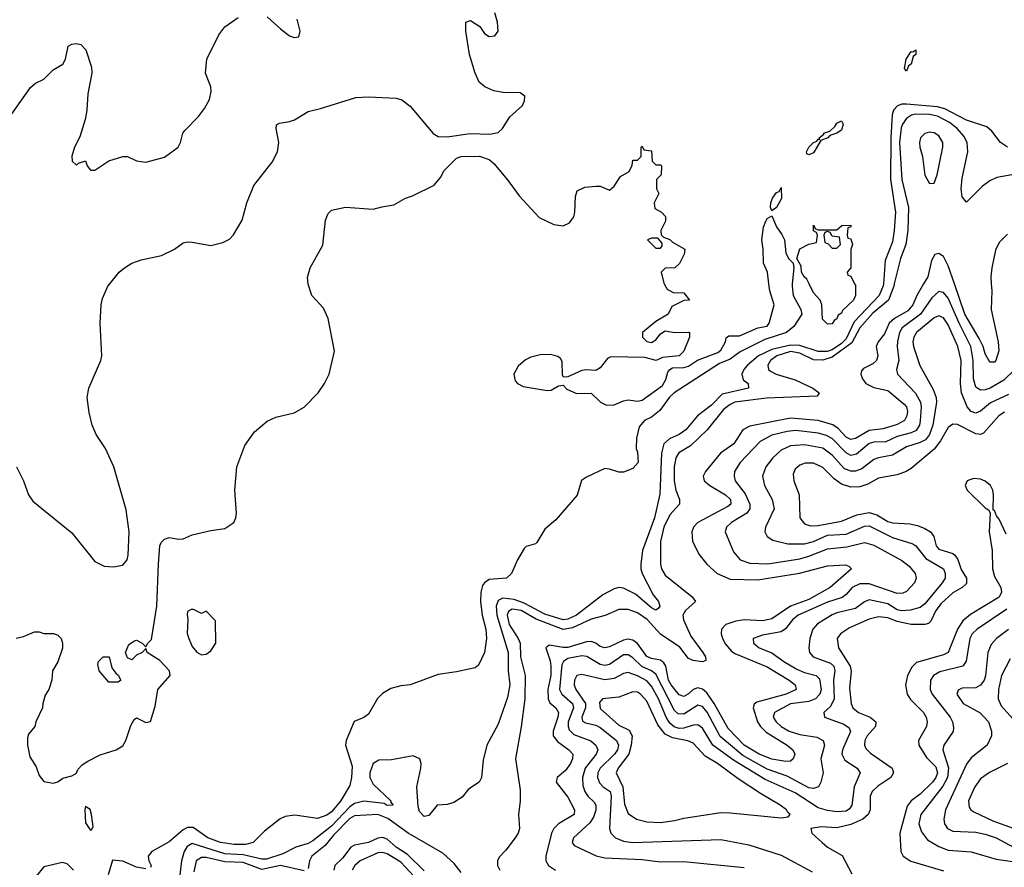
# Model space of a CAD drawing. Header units: inches. Extents: x 1678809 to 1859548, y 384609 to 522868.
# Tile 68 of 256: x 1742826 to 1747072, y 447482 to 451140. Entities that reach past the tile are written whole.
import ezdxf

# ---------------------------------------------------------------- set-up
doc = ezdxf.new("R2010")
doc.units = ezdxf.units.IN
doc.header["$MEASUREMENT"] = 0
doc.layers.add('B7444', color=7, linetype='Continuous')
doc.layers.add('B7445', color=7, linetype='Continuous')

msp = doc.modelspace()

# ---------------------------------------------------------------- linework, layer by layer
at = {"layer": 'B7444', "color": 5}
for points, elevation in [([(1742810, 448470.8), (1742842, 448478), (1742890, 448498), (1742910, 448498), (1742930, 448491.3), (1742971.1, 448491.1), (1742990, 448484.7), (1743004.7, 448470), (1743010.6, 448450), (1743010, 448428), (1742990.4, 448369.6), (1742967.7, 448330), (1742964, 448290), (1742950.7, 448250), (1742935.2, 448224.8), (1742924.9, 448190), (1742924, 448170), (1742895.5, 448110), (1742890.4, 448089.6), (1742863.7, 448056.3), (1742858.8, 448041.2), (1742858.9, 448010), (1742870, 447958.8), (1742896.5, 447916.5), (1742910, 447878), (1742930, 447852.2), (1742970, 447845.4), (1742990, 447852), (1743012.4, 447867.6), (1743050, 447877.3), (1743070, 447889.3), (1743075.9, 447904.1), (1743095.6, 447924.4), (1743120.2, 447939.8), (1743172.4, 447967.6), (1743241.2, 447990), (1743270, 448007), (1743283.5, 448030), (1743305.1, 448094.9), (1743319, 448121), (1743330, 448126.8), (1743370, 448107), (1743390, 448111), (1743410, 448178), (1743421.6, 448250), (1743475.1, 448310), (1743471.3, 448330), (1743430, 448374.5), (1743375.3, 448410), (1743370, 448426), (1743354, 448410), (1743330, 448398), (1743310, 448378), (1743290, 448386), (1743282, 448410), (1743296.4, 448443.6), (1743320.4, 448459.6), (1743330, 448462), (1743354, 448450), (1743370, 448434), (1743378, 448450), (1743394, 448466), (1743417.6, 448610), (1743423.9, 448790), (1743429.7, 448870), (1743436.3, 448883.7), (1743450, 448899.1), (1743470, 448905.5), (1743510, 448898), (1743530, 448900.5), (1743570, 448917.1), (1743650, 448936.3), (1743710, 448944), (1743749.2, 448970), (1743758.4, 448990), (1743760.5, 449010), (1743753.5, 449110), (1743762.6, 449210), (1743797.4, 449302.6), (1743838.9, 449361.1), (1743893, 449407), (1743930, 449424.6), (1744010, 449443.6), (1744052, 449468), (1744112.4, 449530), (1744140.4, 449570), (1744159.8, 449610), (1744183.1, 449710), (1744155.5, 449850), (1744135.7, 449895.7), (1744085.7, 449950), (1744070, 449999), (1744069.9, 450000)], 140), ([(1742811.6, 449210), (1742841.5, 449150), (1742863.2, 449090), (1742882.4, 449062.4), (1743050, 448925.7), (1743150, 448802.6), (1743190, 448782), (1743230, 448778.5), (1743270, 448786), (1743289.7, 448810), (1743293.7, 448830), (1743297.5, 448930), (1743284.8, 449024.8), (1743231.5, 449210), (1743195.4, 449290), (1743155.6, 449350), (1743137.8, 449390), (1743124.7, 449444.7), (1743116.4, 449510), (1743123.4, 449550), (1743175.8, 449670), (1743180.3, 449690), (1743172.9, 449830), (1743177.6, 449910), (1743183.1, 449936.9), (1743206, 449990), (1743214.2, 450000)], 160), ([(1746158.1, 450000), (1746157.1, 449990), (1746161.1, 449950), (1746194.8, 449890), (1746198.8, 449870), (1746164.1, 449815.9), (1746133, 449790), (1746039.8, 449760.2), (1745933.6, 449706.4), (1745890, 449674.8), (1745844, 449656), (1745648.2, 449530), (1745628.2, 449511.8), (1745586.3, 449453.7), (1745550, 449425.1), (1745521, 449410), (1745496.9, 449383.1), (1745486, 449334), (1745484.7, 449290), (1745490, 449274), (1745492.9, 449230), (1745470, 449202.9), (1745430, 449187.3), (1745410, 449187.3), (1745370, 449200.9), (1745350, 449202.7), (1745270, 449166), (1745248.4, 449151.6), (1745230, 449089), (1745138.7, 448981.3), (1745090, 448941.2), (1745056.2, 448883.8), (1745050, 448878), (1745010, 448866.6), (1745001.4, 448858.6), (1744973, 448810), (1744947.3, 448750), (1744924.7, 448730), (1744850, 448724.8), (1744830.1, 448709.9), (1744822.1, 448697.9), (1744814.1, 448670), (1744813.7, 448630), (1744821, 448570), (1744836.2, 448510), (1744838.6, 448470), (1744830, 448409.2), (1744804.7, 448355.3), (1744790, 448343.7), (1744710, 448326), (1744630, 448314.5), (1744510.5, 448269.5), (1744470, 448266), (1744426.2, 448253.8), (1744390, 448232.7), (1744368.5, 448211.5), (1744330, 448144), (1744310.5, 448129.5), (1744268.1, 448111.9), (1744234.4, 448030), (1744230.4, 448010), (1744259.1, 447919.1), (1744257.3, 447870), (1744250, 447835.1), (1744210, 447768.2), (1744170, 447722.1), (1744150, 447707.2), (1744110, 447693.2), (1744012.8, 447707.2), (1743970, 447702.4), (1743948.6, 447691.4), (1743881.4, 447638.6), (1743832.9, 447590), (1743798.9, 447581.1), (1743750, 447581.2), (1743691.2, 447590), (1743637.8, 447610), (1743573.9, 447653.9), (1743550, 447653.7), (1743530, 447644.1), (1743470, 447592.1), (1743395.6, 447550), (1743379.5, 447530), (1743382.8, 447510), (1743393, 447490), (1743390, 447482)], 140), ([(1746550.7, 450000), (1746550, 449991.1), (1746532, 449950), (1746424.2, 449835.8), (1746390, 449763.3), (1746370, 449743), (1746330, 449715.9), (1746308.5, 449708.5), (1746270, 449708.5), (1746190, 449734.1), (1746150, 449736.1), (1746070, 449716.8), (1746012.7, 449690), (1745964.1, 449650), (1745948.3, 449630), (1745940.5, 449610), (1745946.2, 449586.2), (1745968.1, 449570), (1745969, 449550), (1745856.1, 449523.9), (1745810, 449477.2), (1745749.8, 449430.2), (1745698.6, 449370), (1745669.4, 449350.6), (1745628.1, 449331.9), (1745604.4, 449310), (1745593.3, 449270), (1745586.9, 449093.1), (1745564.1, 448990), (1745511.6, 448850), (1745504.4, 448790), (1745504.2, 448770), (1745510.1, 448750), (1745558.5, 448658.5), (1745580.2, 448630), (1745586.7, 448610), (1745580, 448600), (1745570, 448592.3), (1745550, 448602.8), (1745481.1, 448661.1), (1745430, 448686.5), (1745410, 448689.8), (1745390, 448684.6), (1745341.5, 448658.5), (1745227.7, 448570), (1745190, 448553.5), (1745170, 448550.6), (1745090, 448574.6), (1745002.1, 448622.1), (1744958.2, 448638.2), (1744910, 448643.9), (1744890, 448633.4), (1744881.1, 448610), (1744883.6, 448570), (1744932.1, 448410), (1744932.3, 448330), (1744940.3, 448270), (1744930, 448215.4), (1744890, 448099.7), (1744840.6, 448010), (1744824.6, 447944.6), (1744817.1, 447870), (1744807.3, 447850), (1744760.9, 447819.1), (1744734.2, 447785.8), (1744698, 447762), (1744670, 447754), (1744626.8, 447750), (1744590, 447706), (1744570, 447701.2), (1744550, 447724), (1744544.4, 447744.4), (1744538.5, 447830), (1744556.1, 447910), (1744557.9, 447930), (1744551.1, 447951.1), (1744523.3, 447963.3), (1744430, 447946), (1744374.5, 447945.5), (1744349.7, 447930), (1744336.5, 447890), (1744336.3, 447870), (1744350, 447840.8), (1744426.3, 447770), (1744425.1, 447765.1), (1744436.3, 447750), (1744410.1, 447749.9), (1744397.2, 447757.2), (1744310, 447767.9), (1744270, 447757.9), (1744250, 447743), (1744170, 447659.3), (1744090, 447596), (1744070, 447585.4), (1744016, 447570), (1743959.9, 447540.1), (1743890, 447517.6), (1743870, 447518.2), (1743790, 447536.6), (1743710, 447541), (1743570, 447584.6), (1743548.1, 447571.9), (1743535.4, 447550), (1743523.3, 447510), (1743516.5, 447450)], 160), ([(1746598, 450000), (1746595.6, 449990), (1746572.3, 449930), (1746506, 449874), (1746450, 449810.2), (1746414.3, 449745.7), (1746330, 449683.4), (1746290, 449671.6), (1746250, 449671.7), (1746190, 449701.7), (1746150, 449708.2), (1746091, 449690), (1746063.8, 449670), (1746052.2, 449650), (1746055.9, 449630), (1746063.5, 449623.5), (1746089.1, 449610), (1746170, 449586.1), (1746246.7, 449550), (1746274.2, 449530), (1746264.8, 449515.2), (1746046.8, 449506.8), (1745910, 449489.4), (1745890, 449480.1), (1745861.9, 449458.1), (1745791.5, 449370), (1745718.9, 449301.1), (1745668.6, 449271.4), (1745656.2, 449250), (1745648.5, 449210), (1745648, 449150), (1745655, 449110), (1745672, 449070), (1745672.1, 449050), (1745630, 449003.2), (1745604.3, 448950), (1745589.1, 448889.1), (1745589, 448790), (1745593.3, 448770), (1745610, 448743.8), (1745726.7, 448650), (1745740.2, 448630), (1745696.8, 448590), (1745686.1, 448570), (1745688.7, 448550), (1745720.3, 448480.3), (1745771.5, 448410), (1745783.6, 448390), (1745785.3, 448374.7), (1745770.9, 448369.1), (1745730, 448375.4), (1745710, 448383.4), (1745672.3, 448432.3), (1745590, 448488.3), (1745531.7, 448551.7), (1745490, 448579.9), (1745450, 448595.6), (1745410, 448594.4), (1745351.1, 448568.9), (1745290, 448553.3), (1745210, 448515.4), (1745170, 448508.8), (1745052.7, 448552.7), (1744987.9, 448590), (1744950, 448596.4), (1744933.9, 448586.1), (1744928.4, 448570), (1744936.1, 448530), (1744975.8, 448470), (1744984, 448450), (1744985, 448390), (1745005.9, 448310), (1745003.9, 448210), (1744988.7, 448088.7), (1744963.6, 447950), (1744983.7, 447816.3), (1744984.1, 447770), (1744976.9, 447710), (1744981.4, 447650), (1744975.4, 447630), (1744962, 447610), (1744923.1, 447556.9), (1744893.7, 447526.3), (1744885.9, 447510), (1744886.2, 447490), (1744897, 447470)], 180), ([(1745605.6, 450000), (1745618, 449978), (1745643.6, 449963.6), (1745690, 449962), (1745714, 449930), (1745690, 449928), (1745638, 449902), (1745622, 449870), (1745570, 449838), (1745511.3, 449790), (1745511.3, 449770), (1745530, 449751.3), (1745550, 449746.8), (1745570, 449758), (1745590, 449784.7), (1745610, 449798), (1745650, 449791), (1745711.1, 449791.1), (1745714, 449790), (1745714, 449770), (1745690.8, 449710), (1745670, 449689.3), (1745598, 449682), (1745570.7, 449669.3), (1745522, 449682), (1745374.9, 449685.1), (1745361.3, 449678.7), (1745330, 449637.2), (1745310, 449626), (1745270, 449629.6), (1745250, 449626), (1745190, 449598.7), (1745178, 449598), (1745170, 449599), (1745167.3, 449607.3), (1745165.1, 449665.1), (1745158.2, 449678.2), (1745147.2, 449687.2), (1745116, 449696), (1745070, 449693.7), (1745030, 449684.4), (1745007.3, 449672.7), (1744975.5, 449644.5), (1744956.5, 449610), (1744962.4, 449582.4), (1744972.2, 449570), (1744997, 449557), (1745100.6, 449539.4), (1745118.4, 449541.6), (1745150, 449559.5), (1745170, 449563), (1745185.4, 449545.4), (1745227.5, 449527.5), (1745290, 449528.4), (1745330.1, 449490.1), (1745357.1, 449477.1), (1745390, 449478.4), (1745430, 449495.8), (1745450, 449499.2), (1745490, 449493.6), (1745510, 449498.1), (1745598.3, 449561.7), (1745612.7, 449587.3), (1745621.5, 449618.5), (1745629.5, 449630.5), (1745642, 449638), (1745690, 449638.7), (1745710, 449645.7), (1745749.7, 449670.3), (1745836.3, 449703.7), (1745850, 449713.4), (1745869.5, 449750), (1745872.3, 449767.7), (1745884.1, 449775.9), (1745930, 449775.3), (1746010, 449810.7), (1746050, 449817.3), (1746058.4, 449830), (1746080.4, 449910), (1746061, 449970), (1746057.3, 450000)], 140), ([(1746724.3, 450000), (1746694.5, 449950), (1746678, 449910), (1746656.4, 449883.6), (1746599.4, 449850), (1746576.2, 449830), (1746555.7, 449784.3), (1746527.9, 449750), (1746520.3, 449730), (1746526.7, 449690), (1746521.2, 449670), (1746504.9, 449655.1), (1746465, 449635), (1746455.8, 449624.2), (1746453.2, 449610), (1746460.5, 449590), (1746475.1, 449570), (1746510, 449552.6), (1746570, 449540.3), (1746641.2, 449481.2), (1746650.1, 449470), (1746654.6, 449450), (1746652.6, 449430), (1746642.5, 449410), (1746610, 449392.9), (1746550, 449374.9), (1746490, 449366.8), (1746430, 449332.6), (1746410, 449329), (1746390, 449339.3), (1746355.9, 449375.9), (1746332.5, 449392.5), (1746270, 449410.8), (1746150, 449420), (1745974.6, 449385.4), (1745945.2, 449370), (1745906, 449310), (1745847.7, 449270), (1745783.3, 449190), (1745773.8, 449170), (1745777.9, 449150), (1745802.1, 449130), (1745870.6, 449090), (1745891.8, 449070), (1745892.4, 449050), (1745880.5, 449039.5), (1745750.1, 448970), (1745732.5, 448950), (1745724.9, 448930), (1745728.2, 448890), (1745754.4, 448834.4), (1745788.7, 448790), (1745833.9, 448750), (1745890, 448725.9), (1746010, 448722.9), (1746188.9, 448751.1), (1746310, 448783.4), (1746387.3, 448787.3), (1746402.5, 448782.5), (1746413.1, 448770), (1746321.9, 448690), (1746230, 448637.5), (1746150, 448609.4), (1746070, 448554.7), (1746030, 448546.7), (1745950, 448549.7), (1745914.7, 448545.3), (1745870.9, 448530), (1745853.2, 448510), (1745851.4, 448490), (1745856.9, 448470), (1745870, 448444.7), (1745895.4, 448415.4), (1745910, 448405.7), (1746050, 448347.9), (1746144.8, 448290), (1746170.1, 448270), (1746175, 448250), (1746171.9, 448248.1), (1746131.2, 448230), (1746004.6, 448195.4), (1745993, 448187), (1745989, 448170), (1746007.7, 448110), (1746020.2, 448090), (1746045, 448065), (1746135.4, 448010), (1746160.1, 447990), (1746169.4, 447970), (1746162.3, 447950), (1746150, 447941.1), (1746130, 447938.4), (1746070, 447949.4), (1746014.7, 447970), (1745950, 448008.9), (1745881.4, 448081.4), (1745821.6, 448190), (1745790, 448234.9), (1745770, 448251.2), (1745750, 448257.1), (1745730, 448249.5), (1745710, 448230.7), (1745690, 448219.5), (1745670, 448227), (1745635.2, 448270), (1745624.5, 448290), (1745612.6, 448350), (1745604.5, 448364.5), (1745590, 448376), (1745550, 448383.4), (1745530, 448392.4), (1745490, 448448.1), (1745470, 448463.1), (1745450, 448466.9), (1745430, 448462.9), (1745370, 448434), (1745350, 448429.5), (1745330, 448435.4), (1745310, 448449.9), (1745290, 448457.4), (1745270, 448455.9), (1745190, 448431), (1745170, 448430.4), (1745110, 448441.1), (1745095.3, 448430), (1745114.1, 448374.1), (1745116.6, 448350), (1745116, 448310), (1745103.8, 448250), (1745104.5, 448210), (1745111.6, 448191.6), (1745138.4, 448170), (1745150.1, 448150), (1745147.4, 448130), (1745126.4, 448070), (1745127.2, 448050), (1745145, 448025), (1745194.4, 447990), (1745210.7, 447970), (1745210.1, 447950), (1745201.5, 447930), (1745179.8, 447900.2), (1745143.5, 447870), (1745139.8, 447850), (1745190, 447784.6), (1745219.3, 447730), (1745217, 447710), (1745150.3, 447669.7), (1745130.1, 447650), (1745118.7, 447630), (1745094.3, 447530), (1745094.4, 447510), (1745107.1, 447490), (1745136.2, 447470)], 220), ([(1746427, 450000), (1746430, 449994), (1746430.3, 449950), (1746422, 449930), (1746374.6, 449885.4), (1746370, 449874), (1746355.2, 449864.8), (1746350, 449848.7), (1746338, 449842), (1746330, 449828), (1746310, 449826), (1746288.4, 449848.4), (1746286, 449910), (1746278, 449930), (1746250, 449962), (1746230.7, 450000)], 140), ([(1747016.4, 450000), (1747018.2, 449970), (1747015.7, 449890), (1747046, 449750), (1747049.4, 449710.6), (1747036.5, 449670), (1747030, 449662.3), (1747010, 449661.7), (1746990, 449698.9), (1746981.3, 449730), (1746964.2, 449764.2), (1746901.9, 449870), (1746857, 450000)], 220), ([(1747118.2, 449630), (1747070, 449584.8), (1747012.1, 449550), (1746990, 449542.8), (1746970, 449541.5), (1746950, 449554.5), (1746938.9, 449590), (1746937.6, 449670), (1746928.7, 449730), (1746877.4, 449830), (1746830, 449938), (1746810, 449963.2), (1746790, 449967), (1746759.9, 449940.1), (1746710.8, 449869.2), (1746631.2, 449810), (1746620.7, 449790), (1746612.1, 449752.1), (1746610.4, 449730), (1746617.5, 449670), (1746607.8, 449630), (1746611.3, 449610), (1746688.7, 449528.7), (1746711.4, 449490), (1746714.2, 449470), (1746710, 449409.6), (1746706.8, 449390), (1746692.9, 449367.1), (1746670, 449356.8), (1746610, 449341.6), (1746562.1, 449317.9), (1746510, 449316.9), (1746490, 449310.9), (1746435.4, 449264.6), (1746410, 449260.1), (1746390, 449271), (1746331, 449331), (1746306.1, 449346.1), (1746270, 449355.7), (1746172.6, 449367.4), (1746136.4, 449363.6), (1746070, 449346.8), (1746019.7, 449320.3), (1745933, 449230), (1745908.7, 449190), (1745906.7, 449170), (1745912.1, 449150), (1745954.1, 449094.1), (1745975.2, 449050), (1745974.3, 449030), (1745961.4, 449010), (1745895.9, 448970), (1745874.2, 448950), (1745868.1, 448930), (1745904.5, 448844.5), (1745933.1, 448810), (1745975.4, 448795.4), (1746052.4, 448792.4), (1746190, 448813.8), (1746230, 448824.4), (1746310, 448857.4), (1746393.9, 448866.1), (1746470, 448884.4), (1746510, 448872.4), (1746630, 448805.7), (1746661.7, 448781.7), (1746687.4, 448750), (1746692.2, 448730), (1746685.4, 448710), (1746650, 448672.7), (1746634.9, 448665.1), (1746610, 448664.6), (1746490, 448705.3), (1746450, 448705.7), (1746416, 448690), (1746390, 448659.4), (1746372.6, 448647.4), (1746310, 448626.4), (1746183.9, 448570), (1746158.8, 448550), (1746128.2, 448511.8), (1746110, 448499.1), (1746030, 448484.7), (1745988.9, 448470), (1745991.2, 448450), (1746015.2, 448430), (1746070, 448407.3), (1746121.3, 448370), (1746177.8, 448337.8), (1746210, 448323.8), (1746260.7, 448310), (1746275.6, 448295.6), (1746282.6, 448250), (1746277.2, 448230), (1746258.3, 448210), (1746230, 448198.6), (1746150, 448187.9), (1746081.4, 448150), (1746075.5, 448130), (1746087.8, 448110), (1746110.1, 448090), (1746144.2, 448070), (1746190, 448055.1), (1746264, 448044), (1746291.7, 448030), (1746296.3, 448010), (1746281, 447950), (1746290.9, 447890), (1746281.2, 447850), (1746270.9, 447829.1), (1746250, 447822.6), (1746230, 447826.1), (1746135.2, 447875.2), (1746050, 447905.7), (1745944.4, 447964.4), (1745846.6, 448046.6), (1745791.3, 448151.3), (1745770, 448176.3), (1745750, 448181.9), (1745690, 448144), (1745665.3, 448145.3), (1745650, 448159.2), (1745570, 448316.4), (1745550.9, 448330.9), (1745508.9, 448348.9), (1745470, 448386.5), (1745450, 448398.8), (1745430, 448398.7), (1745370, 448357.7), (1745350, 448353.7), (1745330, 448358.1), (1745272.4, 448392.4), (1745250, 448395.6), (1745190, 448383.8), (1745170.5, 448370), (1745164.2, 448355.8), (1745154.1, 448250), (1745164.4, 448230), (1745209.4, 448190), (1745213.9, 448170), (1745191.3, 448110), (1745191, 448090), (1745196, 448076), (1745216.2, 448056.2), (1745288.6, 448028.6), (1745310.7, 448010), (1745319.1, 447990), (1745312.6, 447970), (1745264.4, 447910), (1745252.4, 447870), (1745254.9, 447834.9), (1745263, 447810), (1745276.4, 447790), (1745303.6, 447763.6), (1745310.8, 447750), (1745310.6, 447729.4), (1745300.5, 447699.5), (1745285.4, 447674.6), (1745213.6, 447610), (1745208, 447590), (1745216.5, 447576.5), (1745311.4, 447531.4), (1745350, 447522.9), (1745510, 447516.5), (1745590, 447505.7), (1745690, 447507.2), (1745950, 447481)], 240), ([(1747090, 449522.3), (1747013.5, 449486.5), (1746970, 449450.8), (1746950, 449442.8), (1746930, 449449.4), (1746911.8, 449470), (1746887.3, 449530), (1746882.8, 449570), (1746886.1, 449670), (1746872.6, 449730), (1746830, 449823.4), (1746810, 449853.5), (1746790, 449862.3), (1746770, 449853.2), (1746693.5, 449790), (1746681.9, 449770), (1746678.3, 449750), (1746680.9, 449730), (1746708.5, 449648.5), (1746764.9, 449544.9), (1746778.6, 449510), (1746780.1, 449490), (1746763.5, 449390), (1746749.8, 449350), (1746732.2, 449327.8), (1746710, 449315.2), (1746650, 449297.1), (1746590, 449261.1), (1746530, 449249.9), (1746510, 449241.7), (1746458, 449202), (1746430, 449192.2), (1746410, 449192.1), (1746382.5, 449202.5), (1746330, 449261.2), (1746290, 449290.6), (1746210, 449305.7), (1746150, 449300.7), (1746110, 449282.7), (1746073.6, 449250), (1746043.6, 449210), (1746029.5, 449170), (1746037.8, 449130), (1746071.4, 449070), (1746079.2, 449030), (1746042.7, 448950), (1746039.3, 448930), (1746049, 448910), (1746074.3, 448894.3), (1746138.2, 448878.2), (1746210, 448879), (1746250, 448887.8), (1746310, 448916.3), (1746390, 448919.8), (1746470, 448954.1), (1746490, 448956.5), (1746590, 448905.1), (1746678.1, 448878.1), (1746690.3, 448870.3), (1746734.4, 448814.4), (1746810, 448770.7), (1746817.8, 448750), (1746817.5, 448730), (1746805.1, 448710), (1746730, 448619.4), (1746710, 448603.2), (1746668.5, 448591.5), (1746630, 448588.9), (1746610, 448593.9), (1746570, 448620.1), (1746490, 448636), (1746470, 448628.5), (1746430, 448598.7), (1746350, 448580.8), (1746330, 448572), (1746266.9, 448533.1), (1746246, 448510), (1746234.1, 448470), (1746229.4, 448430), (1746231.9, 448410), (1746248, 448390), (1746322.9, 448362.9), (1746336.5, 448350), (1746341.8, 448330), (1746335.7, 448290), (1746338.7, 448210), (1746323.2, 448176.8), (1746294.7, 448150), (1746297.6, 448130), (1746380.2, 448100.2), (1746403.9, 448083.9), (1746408.7, 448068.7), (1746375, 447990), (1746371.7, 447970), (1746385.2, 447945.2), (1746437.5, 447910), (1746450.1, 447890), (1746424.2, 447830), (1746414.6, 447750), (1746405.1, 447734.9), (1746390, 447725.3), (1746350, 447722.1), (1746310, 447727.1), (1746270, 447739.4), (1746170, 447804.1), (1746041, 447861), (1745904.4, 447944.4), (1745814.8, 448010), (1745770, 448082.9), (1745750, 448097.2), (1745730, 448096.3), (1745690, 448083.3), (1745670, 448082.1), (1745648.2, 448088.2), (1745630, 448104), (1745613.9, 448130), (1745580.8, 448210), (1745550, 448263.5), (1745530, 448286.7), (1745490, 448308.2), (1745450, 448323.4), (1745430, 448319.3), (1745390, 448296.6), (1745350, 448292.1), (1745250, 448314.8), (1745229.3, 448310.7), (1745218.2, 448290), (1745217.2, 448270), (1745224.2, 448250), (1745266.4, 448190), (1745266.5, 448170), (1745250.5, 448130), (1745253.8, 448113.8), (1745265.6, 448105.6), (1745310, 448096.4), (1745330, 448085.8), (1745400.1, 448030), (1745407.7, 448010), (1745403.4, 447990), (1745391.8, 447970), (1745329, 447911), (1745318.9, 447890), (1745318.5, 447870), (1745326.5, 447846.5), (1745341.9, 447830), (1745372.7, 447810), (1745376.8, 447790), (1745369, 447650), (1745375.7, 447630), (1745395.2, 447610), (1745430, 447595.7), (1745470, 447589.7), (1745850, 447602), (1745970, 447579.2), (1746110, 447535.5), (1746243.2, 447463.2)], 260), ([(1747073.5, 449446.5), (1747049.1, 449430.9), (1746983.4, 449356.6), (1746970, 449350.4), (1746950, 449352.7), (1746870, 449393), (1746850, 449395), (1746830, 449380.6), (1746797.4, 449322.6), (1746770, 449286.2), (1746670, 449202.8), (1746649.7, 449190.3), (1746610, 449176.2), (1746530, 449161.6), (1746483.8, 449136.2), (1746450, 449124.5), (1746410, 449123.2), (1746370, 449135.1), (1746338.3, 449158.3), (1746290, 449208.4), (1746250, 449226), (1746213.3, 449226.7), (1746190, 449218.4), (1746170, 449201), (1746161.3, 449178.7), (1746165.1, 449150), (1746187.9, 449090), (1746191.1, 448991.1), (1746210, 448964.8), (1746236, 448956), (1746270, 448957.6), (1746370, 448975.7), (1746435.9, 449004.1), (1746490, 449013.6), (1746523.2, 449003.2), (1746570, 448974.8), (1746590, 448968.4), (1746664.6, 448964.6), (1746697.4, 448957.4), (1746730, 448945.1), (1746753.6, 448930), (1746767.9, 448910), (1746778.2, 448870), (1746790, 448855.9), (1746850, 448836.7), (1746858.5, 448830), (1746871.4, 448811.4), (1746886.9, 448766.9), (1746909.3, 448730), (1746910, 448707.6), (1746891.3, 448690), (1746850, 448666.2), (1746799.4, 448620.6), (1746777.6, 448590), (1746755.8, 448544.2), (1746745, 448535), (1746729.1, 448530.9), (1746670, 448530.5), (1746610, 448543.7), (1746570, 448558.8), (1746530, 448563), (1746490, 448553.4), (1746404.2, 448515.8), (1746366, 448490), (1746351.9, 448470), (1746357, 448430), (1746407.5, 448350), (1746411.4, 448328.6), (1746404.8, 448255.2), (1746412.1, 448190), (1746418.7, 448170), (1746443.8, 448150), (1746494.2, 448130), (1746518.9, 448110), (1746516.2, 448090), (1746480.8, 448050), (1746471, 448030), (1746469.6, 448010), (1746475.3, 447995.3), (1746494.8, 447974.8), (1746588.1, 447910), (1746594.8, 447890), (1746582.3, 447870), (1746527.5, 447832.5), (1746502.6, 447810), (1746494.5, 447790), (1746494.1, 447730), (1746484.8, 447710), (1746462.7, 447690), (1746410, 447667.2), (1746350, 447652.6), (1746282.2, 447657.8), (1746237.3, 447650), (1746242, 447630), (1746286.3, 447590), (1746310.4, 447570), (1746373.3, 447533.3), (1746414.3, 447454.3)], 280), ([(1747079.9, 448919.9), (1747050, 448984.5), (1747038.6, 448998.6), (1747030, 449022), (1747024, 449024), (1747026.4, 449090), (1747023.5, 449110), (1747013.3, 449130), (1746990, 449148.7), (1746970, 449158), (1746939.7, 449160.3), (1746912.4, 449150), (1746903.6, 449130), (1746911.6, 449110), (1746990, 449034.4), (1747004.9, 449024.9), (1747012, 449012), (1747007, 448930), (1747020.1, 448850), (1747022.1, 448770), (1747030, 448736.9), (1747057.3, 448690), (1747060.4, 448670), (1747050, 448648.8), (1746926.1, 448573.9), (1746893.8, 448546.2), (1746870.7, 448510), (1746830.1, 448409.9), (1746810, 448398.7), (1746694.4, 448365.6), (1746673.8, 448346.2), (1746655.5, 448310), (1746646.4, 448270), (1746652.9, 448230), (1746667.3, 448207.3), (1746723.4, 448150), (1746735.7, 448130), (1746740.1, 448110), (1746736.6, 448090), (1746702.4, 448030), (1746703.1, 448010), (1746736.7, 447956.7), (1746776.6, 447916.6), (1746783.7, 447890), (1746777, 447870), (1746762.3, 447850), (1746710, 447797.9), (1746670.1, 447770), (1746653.1, 447746.9), (1746621.3, 447630), (1746626.5, 447550), (1746635.6, 447530), (1746669.2, 447509.2), (1746810, 447466.9)], 320), ([(1747083.3, 448596.7), (1746955.3, 448510), (1746933.7, 448490), (1746923.5, 448470), (1746907.3, 448372.7), (1746893.2, 448350), (1746793.8, 448326.2), (1746767.5, 448310), (1746754.2, 448290), (1746752.9, 448250), (1746760.9, 448230), (1746838.8, 448130), (1746849, 448110), (1746854, 448086), (1746851.7, 448068.3), (1746811.6, 448010), (1746807.3, 447990), (1746832.4, 447912.4), (1746827, 447870), (1746807.3, 447832.7), (1746712.9, 447710), (1746703.1, 447670), (1746715.5, 447635.5), (1746740.6, 447600.6), (1746790, 447572.3), (1746830, 447556.9), (1746930, 447549.7), (1747037.7, 447517.7), (1747210, 447493.8)], 340), ([(1747090, 448508), (1747038.8, 448470), (1747015.6, 448444.4), (1747001.5, 448410), (1746991.6, 448308.4), (1746985.6, 448290), (1746970, 448268.6), (1746950, 448256.9), (1746890, 448255.2), (1746873, 448247), (1746868.1, 448230), (1746895.6, 448190), (1746968.4, 448148.4), (1747004.4, 448110), (1747017.3, 448070), (1747016.6, 448050), (1746998, 448010), (1746930, 447955.4), (1746910, 447927.9), (1746819.3, 447730), (1746811.3, 447690), (1746814.6, 447670), (1746828, 447650), (1746850, 447638.8), (1746950, 447633.5), (1746990, 447625.5), (1747037.8, 447610), (1747111.8, 447570)], 360), ([(1747097.7, 448382.3), (1747060.1, 448310), (1747047, 448250), (1747045.4, 448210), (1747059.6, 448179.6), (1747110, 448121.1)], 380), ([(1747085.5, 447930), (1747007.9, 447892.1), (1746970, 447863.6), (1746944.9, 447830), (1746918.6, 447770), (1746921.5, 447741.5), (1746928.6, 447730), (1746941.5, 447721.5), (1747023.6, 447683.6), (1747110, 447651)], 380), ([(1744730, 447459.5), (1744699.3, 447499.3), (1744650, 447543.9), (1744501.2, 447630), (1744413.7, 447693.7), (1744370, 447710), (1744270, 447703.9), (1744250, 447693.3), (1744179, 447621), (1744143, 447577), (1744085.2, 447530), (1744076, 447510), (1744070, 447477.3)], 180), ([(1744570, 447466.6), (1744498.2, 447538.2), (1744448.8, 447568.8), (1744410, 447603.6), (1744390, 447611.3), (1744370, 447608.7), (1744330, 447589.6), (1744270, 447578.2), (1744253.9, 447570), (1744217.6, 447522.4), (1744184.5, 447490), (1744180.9, 447470)], 220), ([(1744544, 447424), (1744470, 447504.3), (1744410, 447539.9), (1744390, 447546.7), (1744370, 447544.6), (1744294.3, 447510), (1744271.6, 447490), (1744260.3, 447470)], 240), ([(1743057, 447470), (1743030, 447496.9), (1743010, 447503.6), (1742930, 447484), (1742896.3, 447443.7)], 140), ([(1743370, 447476), (1743330, 447483.7), (1743270, 447509.2), (1743226, 447514), (1743207.7, 447450)], 140), ([(1744053, 447467), (1743950, 447490.8), (1743870, 447472.3), (1743790, 447503.7), (1743710, 447506.3), (1743630, 447525.1), (1743610, 447524.6), (1743587.2, 447510), (1743577.4, 447462.6)], 180)]:
    msp.add_lwpolyline(points, dxfattribs=dict(at, elevation=elevation))
for points, elevation in [([(1743574.6, 448594.6), (1743565.4, 448594.6), (1743550, 448586), (1743547.3, 448572.7), (1743551.3, 448551.3), (1743548.2, 448491.8), (1743554.9, 448470), (1743570, 448434.8), (1743590, 448410.7), (1743610, 448399.3), (1743630, 448401.6), (1743650, 448416.3), (1743671.1, 448450), (1743670, 448546), (1743630, 448588), (1743610, 448578)], 140), ([(1743210, 448282), (1743168.7, 448330), (1743162, 448358), (1743166, 448370), (1743186, 448390), (1743211, 448391), (1743223.6, 448343.6), (1743239.6, 448319.6), (1743250.9, 448310.9), (1743262, 448290), (1743250, 448282)], 140), ([(1745470, 448240.2), (1745410, 448216.7), (1745338.7, 448210), (1745326.4, 448193.6), (1745330, 448168.1), (1745410, 448095.5), (1745454.9, 448074.9), (1745467, 448050), (1745462.8, 448010), (1745452.3, 447970), (1745406.9, 447910), (1745398.3, 447890), (1745427.5, 447830), (1745434.9, 447754.9), (1745450, 447715.2), (1745485.3, 447690), (1745530, 447679), (1745590, 447675.9), (1745650, 447684), (1745690, 447695.1), (1745850, 447718.5), (1745890, 447718.1), (1746110, 447696.4), (1746140.4, 447699.6), (1746149, 447710), (1746138.4, 447718.4), (1746133.6, 447730), (1746105.1, 447750), (1746020.6, 447800.6), (1745924.3, 447864.3), (1745836, 447930), (1745781.7, 447961.7), (1745730, 448018.3), (1745707.6, 448027.6), (1745641.2, 448041.2), (1745610, 448057.7), (1745577.8, 448097.8), (1745530, 448199.2), (1745503.5, 448230), (1745490, 448237.6)], 280), ([(1743110, 447745.2), (1743106.2, 447730), (1743110, 447674), (1743130, 447644), (1743136, 447644), (1743143.1, 447656.9), (1743135.6, 447710), (1743130, 447731.6)], 140)]:
    msp.add_lwpolyline(points, close=True, dxfattribs=dict(at, elevation=elevation))
at = {"layer": 'B7445', "color": 5}
for points, elevation in [([(1742764.6, 450695.4), (1742872.6, 450847.4), (1742894.3, 450865.7), (1742930, 450883), (1742970, 450924), (1743011.4, 450948.6), (1743022.7, 450970), (1743034.6, 451025.4), (1743050, 451034.8), (1743070, 451037.3), (1743090, 451033), (1743110.5, 451010), (1743135.2, 450935.2), (1743137, 450910), (1743120.2, 450819.8), (1743115.2, 450750), (1743107.4, 450710), (1743085.2, 450634.8), (1743061.6, 450590), (1743051.1, 450551.1), (1743052, 450530), (1743070, 450512), (1743079, 450521), (1743110, 450531), (1743116, 450510), (1743131, 450491), (1743150, 450490.8), (1743210, 450530.6), (1743270, 450550.4), (1743290.4, 450550.4), (1743330, 450530.7), (1743370, 450524.9), (1743450, 450547.3), (1743508.7, 450590), (1743519.3, 450610), (1743529.2, 450650), (1743537.5, 450662.5), (1743597.5, 450722.5), (1743622.5, 450757.5), (1743644.1, 450795.9), (1743651.8, 450830), (1743649.5, 450850), (1743627.6, 450910), (1743633.3, 450970), (1743684.7, 451075.3), (1743711.1, 451110), (1743768.2, 451150)], 180), ([(1743214.2, 450000), (1743255.3, 450050), (1743277.8, 450070), (1743310, 450089.4), (1743350, 450104.2), (1743437.6, 450122.4), (1743493.6, 450150), (1743530, 450177), (1743550, 450181.7), (1743570, 450180.2), (1743650, 450165.5), (1743701.6, 450178.4), (1743730, 450193.4), (1743748.1, 450211.9), (1743785.4, 450274.6), (1743805.2, 450350), (1743835.5, 450424.5), (1743914, 450526), (1743937.8, 450570), (1743943.2, 450610), (1743931.3, 450670), (1743933.8, 450686.2), (1743946.4, 450693.6), (1743990, 450700.2), (1744011.4, 450708.6), (1744070, 450744.6), (1744123.3, 450756.7), (1744275.8, 450804.2), (1744330, 450806.9), (1744450, 450802), (1744474.4, 450794.4), (1744510, 450766.9), (1744608.9, 450648.9), (1744630, 450635.6), (1744670, 450634.8), (1744769.3, 450649.3), (1744854, 450646), (1744890, 450653.9), (1744907.4, 450670), (1744939.5, 450720.5), (1744993.6, 450770), (1745003.1, 450790), (1745004, 450810), (1744983.8, 450823.8), (1744910, 450825.6), (1744870, 450833.3), (1744831.8, 450850), (1744807.4, 450870), (1744790, 450909.4), (1744766, 450990), (1744749.8, 451090), (1744749.7, 451130), (1744770, 451136.4), (1744810.2, 451110.2), (1744830, 451080.5), (1744850, 451068), (1744875.3, 451070), (1744889.3, 451090.7), (1744887, 451130), (1744874.5, 451170)], 160), ([(1743893.1, 451153.1), (1743950, 451100.5), (1743990, 451071), (1744010, 451062.8), (1744030, 451066), (1744035.1, 451090), (1744022, 451142)], 180), ([(1747085.6, 450590), (1747056.4, 450610), (1747018.9, 450658.9), (1746997.3, 450677.3), (1746910, 450706.7), (1746816.1, 450756.1), (1746783.8, 450763.8), (1746650, 450775.9), (1746630, 450775.4), (1746611.2, 450768.8), (1746593.8, 450750), (1746588.1, 450730), (1746583.2, 450630), (1746581.7, 450450), (1746603.1, 450310), (1746597.7, 450230), (1746590, 450181), (1746558.9, 450101.1), (1746550.7, 450000)], 160), ([(1747130, 450474.8), (1747040.8, 450459.2), (1747010, 450444.9), (1746978.6, 450421.4), (1746910, 450352.8), (1746890, 450375.1), (1746886.8, 450410), (1746890, 450456.4), (1746915.2, 450570), (1746912.7, 450610), (1746898.2, 450638.2), (1746869.4, 450670), (1746836.3, 450696.3), (1746784.4, 450724.4), (1746750, 450731.4), (1746690, 450732), (1746671.9, 450728.1), (1746650, 450714), (1746632.6, 450690), (1746626.9, 450673.1), (1746620.9, 450610), (1746630.5, 450450), (1746659.8, 450330), (1746656.6, 450230), (1746647.1, 450170), (1746624, 450110), (1746598, 450000)], 180), ([(1744069.9, 450000), (1744067.3, 450027.3), (1744078.5, 450070), (1744133.5, 450166.5), (1744145.2, 450274.8), (1744156.2, 450303.8), (1744170, 450318.8), (1744230.7, 450330.7), (1744350, 450322), (1744387, 450333), (1744439.2, 450340.8), (1744489.7, 450370.3), (1744520.1, 450379.9), (1744613.3, 450426.7), (1744641.3, 450458.7), (1744657, 450490), (1744710, 450542), (1744730, 450550.2), (1744808.2, 450551.8), (1744850, 450536.5), (1744870, 450519.6), (1744930, 450448.7), (1744979.8, 450379.8), (1745066.1, 450286.1), (1745130, 450255.8), (1745170, 450250.3), (1745197, 450263), (1745215.1, 450290), (1745220.5, 450310), (1745222.5, 450377.5), (1745230, 450402), (1745263.1, 450416.9), (1745310, 450422), (1745330, 450422), (1745370, 450404.7), (1745390, 450422), (1745416.4, 450463.6), (1745454.6, 450485.4), (1745467.3, 450512.7), (1745470, 450534), (1745490, 450534), (1745506, 450550), (1745506, 450590), (1745510, 450594), (1745518, 450578), (1745550, 450574), (1745554, 450530), (1745570, 450514), (1745590, 450514), (1745594, 450510), (1745592, 450470), (1745572, 450450), (1745572, 450410), (1745582, 450390), (1745562, 450350), (1745565.4, 450325.4), (1745594, 450310), (1745611.1, 450291.1), (1745611.3, 450270), (1745591.3, 450230), (1745592, 450212), (1745602, 450202), (1745630, 450191.3), (1745640.7, 450180.7), (1745694, 450150), (1745691.6, 450128.4), (1745671.3, 450088.7), (1745651.1, 450068.9), (1745610, 450068), (1745592, 450050), (1745603.6, 450003.6), (1745605.6, 450000)], 140), ([(1746057.3, 450000), (1746050.9, 450050.9), (1746033.3, 450090), (1746032.8, 450150), (1746026.9, 450190), (1746034.5, 450245.5), (1746043.6, 450270), (1746050, 450282.8), (1746070, 450294), (1746090, 450246), (1746113.4, 450213.4), (1746124, 450190), (1746130, 450134), (1746142, 450110), (1746162, 450090), (1746164.7, 450070), (1746158.1, 450000)], 140), ([(1746230.7, 450000), (1746220.4, 450020.4), (1746208.7, 450030), (1746198, 450050), (1746196.4, 450076.4), (1746178, 450110), (1746190, 450152), (1746230, 450172), (1746262, 450178), (1746266, 450210), (1746262, 450222), (1746248.9, 450228.9), (1746250, 450254), (1746258, 450238), (1746270, 450234), (1746350, 450234), (1746372, 450252), (1746410, 450254), (1746410, 450246), (1746398, 450242), (1746394, 450210), (1746398, 450198), (1746410, 450194), (1746418, 450170), (1746410.9, 450149.1), (1746411, 450069), (1746394, 450050), (1746398, 450038), (1746410, 450034), (1746427, 450000)], 140), ([(1747086, 450214), (1747050, 450178.2), (1747034.9, 450145.1), (1747018.7, 450070), (1747014.6, 450030), (1747016.4, 450000)], 220), ([(1746857, 450000), (1746830, 450078.2), (1746814.6, 450110), (1746810, 450118.4), (1746790, 450131.7), (1746772.5, 450127.5), (1746758.6, 450101.4), (1746742.1, 450030), (1746724.3, 450000)], 220)]:
    msp.add_lwpolyline(points, dxfattribs=dict(at, elevation=elevation))
for points, elevation in [([(1746650, 450918), (1746642, 450930), (1746649.5, 450970), (1746670, 451002.8), (1746678, 451002), (1746690.4, 451010.4), (1746690.4, 450990), (1746679.1, 450980.9), (1746670, 450948.7), (1746659.6, 450940.4)], 140), ([(1746230, 450557.2), (1746220.9, 450560.9), (1746219.3, 450570), (1746229.7, 450590.3), (1746250, 450610.5), (1746264.1, 450615.9), (1746270, 450624.7), (1746276.4, 450623.6), (1746274, 450630), (1746293.6, 450646.4), (1746294, 450650), (1746320.2, 450659.8), (1746341.2, 450678.8), (1746350, 450693.7), (1746370, 450704), (1746377.6, 450690), (1746370, 450663.7), (1746350.8, 450650), (1746320.3, 450639.7), (1746310.7, 450630), (1746281.4, 450618.6), (1746250, 450565.6)], 140), ([(1746750, 450654.4), (1746730, 450649.2), (1746710.5, 450630), (1746706, 450610), (1746707.8, 450590), (1746719.9, 450550), (1746730, 450469), (1746750, 450433.4), (1746770, 450434.3), (1746782.4, 450470), (1746807.6, 450590), (1746806.7, 450610), (1746790, 450638.7), (1746770, 450652.1)], 220), ([(1746070, 450315.3), (1746063.7, 450330), (1746065.1, 450350), (1746072.3, 450370), (1746090, 450394.9), (1746101.2, 450398.8), (1746110, 450416), (1746111, 450369), (1746090, 450329.3)], 140), ([(1746310, 450226), (1746298, 450222), (1746294, 450210), (1746298, 450178), (1746312.7, 450172.7), (1746330, 450154), (1746350, 450154), (1746366, 450170), (1746362, 450202), (1746330, 450206), (1746322, 450222)], 140), ([(1745578, 450198), (1745550, 450198), (1745534, 450190), (1745570, 450154), (1745590, 450154), (1745596.4, 450163.6), (1745596.4, 450176.4)], 140)]:
    msp.add_lwpolyline(points, close=True, dxfattribs=dict(at, elevation=elevation))

doc.saveas('drawing.dxf')
